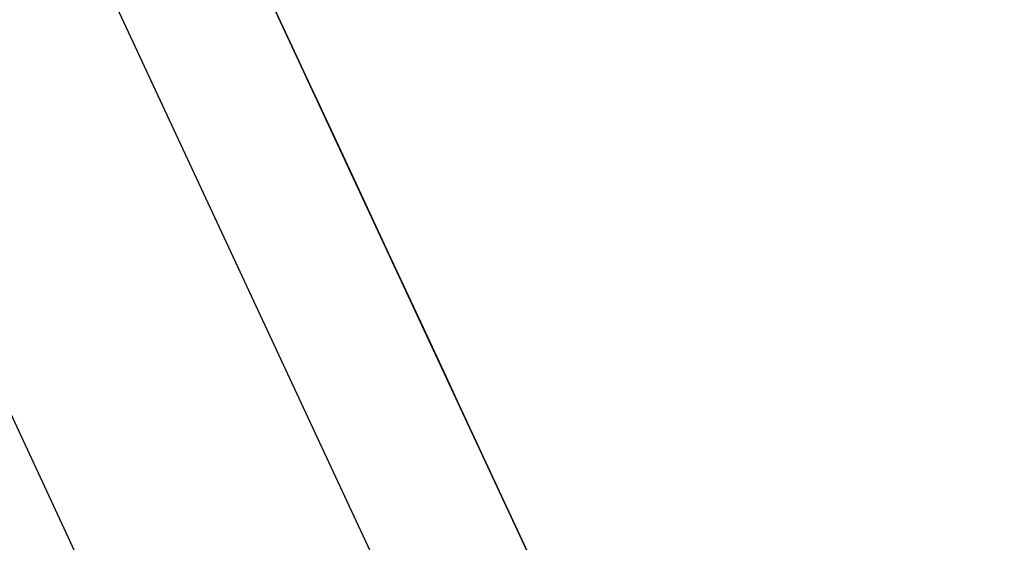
# Model space of a CAD drawing. Header units: millimetres. Extents: x 19 to 844, y 7 to 552.
# Tile 12 of 81: x 77.64 to 80.04, y 271.1 to 272.37. Entities that reach past the tile are written whole.
import ezdxf

# ---------------------------------------------------------------- set-up
doc = ezdxf.new("R2010")
doc.units = ezdxf.units.MM

msp = doc.modelspace()

# ---------------------------------------------------------------- linework, layer by layer
at = {"color": 7, "linetype": 'Continuous', "lineweight": 25}
for p, q in [((75.5598, 278.198), (81.8956, 264.611)), ((75.245, 278.0512), (81.5237, 264.5866)), ((74.6535, 277.7754), (80.871, 264.4419)), ((79.0178, 270.7824), (77.726, 273.5526))]:
    msp.add_line(p, q, dxfattribs=at)
at = {"color": 7, "linetype": 'Continuous', "lineweight": 25, "flags": 128}
for points in [[(78.7337, 271.3916), (78.7192, 271.4227), (78.678, 271.5111), (78.6163, 271.6434), (78.5435, 271.7995), (78.4707, 271.9556), (78.409, 272.0879), (78.3678, 272.1763), (78.3533, 272.2073), (78.3678, 272.1763), (78.409, 272.0879), (78.4707, 271.9556), (78.5435, 271.7995), (78.6163, 271.6434), (78.678, 271.5111), (78.7192, 271.4227), (78.7337, 271.3916)], [(78.7337, 271.3916), (78.7192, 271.4227), (78.678, 271.5111), (78.6163, 271.6434), (78.5435, 271.7995), (78.4707, 271.9556), (78.409, 272.0879), (78.3678, 272.1763), (78.3533, 272.2073), (78.3678, 272.1763), (78.409, 272.0879), (78.4707, 271.9556), (78.5435, 271.7995), (78.6163, 271.6434), (78.678, 271.5111), (78.7192, 271.4227), (78.7337, 271.3916)], [(78.7337, 271.3916), (78.7192, 271.4227), (78.678, 271.5111), (78.6163, 271.6434), (78.5435, 271.7995), (78.4707, 271.9556), (78.409, 272.0879), (78.3678, 272.1763), (78.3533, 272.2073), (78.3678, 272.1763), (78.409, 272.0879), (78.4707, 271.9556), (78.5435, 271.7995), (78.6163, 271.6434), (78.678, 271.5111), (78.7192, 271.4227), (78.7337, 271.3916)], [(78.7337, 271.3916), (78.7192, 271.4227), (78.678, 271.5111), (78.6163, 271.6434), (78.5435, 271.7995), (78.4707, 271.9556), (78.409, 272.0879), (78.3678, 272.1763), (78.3533, 272.2073), (78.3678, 272.1763), (78.409, 272.0879), (78.4707, 271.9556), (78.5435, 271.7995), (78.6163, 271.6434), (78.678, 271.5111), (78.7192, 271.4227), (78.7337, 271.3916)], [(78.7337, 271.3916), (78.7192, 271.4227), (78.678, 271.5111), (78.6163, 271.6434), (78.5435, 271.7995), (78.4707, 271.9556), (78.409, 272.0879), (78.3678, 272.1763), (78.3533, 272.2073), (78.3678, 272.1763), (78.409, 272.0879), (78.4707, 271.9556), (78.5435, 271.7995), (78.6163, 271.6434), (78.678, 271.5111), (78.7192, 271.4227), (78.7337, 271.3916)], [(78.7337, 271.3916), (78.7192, 271.4227), (78.678, 271.5111), (78.6163, 271.6434), (78.5435, 271.7995), (78.4707, 271.9556), (78.409, 272.0879), (78.3678, 272.1763), (78.3533, 272.2073), (78.3678, 272.1763), (78.409, 272.0879), (78.4707, 271.9556), (78.5435, 271.7995), (78.6163, 271.6434), (78.678, 271.5111), (78.7192, 271.4227), (78.7337, 271.3916)], [(78.7337, 271.3916), (78.7192, 271.4227), (78.678, 271.5111), (78.6163, 271.6434), (78.5435, 271.7995), (78.4707, 271.9556), (78.409, 272.0879), (78.3678, 272.1763), (78.3533, 272.2073), (78.3678, 272.1763), (78.409, 272.0879), (78.4707, 271.9556), (78.5435, 271.7995), (78.6163, 271.6434), (78.678, 271.5111), (78.7192, 271.4227), (78.7337, 271.3916)], [(78.7337, 271.3916), (78.7192, 271.4227), (78.678, 271.5111), (78.6163, 271.6434), (78.5435, 271.7995), (78.4707, 271.9556), (78.409, 272.0879), (78.3678, 272.1763), (78.3533, 272.2073), (78.3678, 272.1763), (78.409, 272.0879), (78.4707, 271.9556), (78.5435, 271.7995), (78.6163, 271.6434), (78.678, 271.5111), (78.7192, 271.4227), (78.7337, 271.3916)], [(78.7337, 271.3916), (78.7192, 271.4227), (78.678, 271.5111), (78.6163, 271.6434), (78.5435, 271.7995), (78.4707, 271.9556), (78.409, 272.0879), (78.3678, 272.1763), (78.3533, 272.2073), (78.3678, 272.1763), (78.409, 272.0879), (78.4707, 271.9556), (78.5435, 271.7995), (78.6163, 271.6434), (78.678, 271.5111), (78.7192, 271.4227), (78.7337, 271.3916)], [(78.7337, 271.3916), (78.7192, 271.4227), (78.678, 271.5111), (78.6163, 271.6434), (78.5435, 271.7995), (78.4707, 271.9556), (78.409, 272.0879), (78.3678, 272.1763), (78.3533, 272.2073), (78.3678, 272.1763), (78.409, 272.0879), (78.4707, 271.9556), (78.5435, 271.7995), (78.6163, 271.6434), (78.678, 271.5111), (78.7192, 271.4227), (78.7337, 271.3916)], [(78.7337, 271.3916), (78.7192, 271.4227), (78.678, 271.5111), (78.6163, 271.6434), (78.5435, 271.7995), (78.4707, 271.9556), (78.409, 272.0879), (78.3678, 272.1763), (78.3533, 272.2073), (78.3678, 272.1763), (78.409, 272.0879), (78.4707, 271.9556), (78.5435, 271.7995), (78.6163, 271.6434), (78.678, 271.5111), (78.7192, 271.4227), (78.7337, 271.3916)], [(78.7337, 271.3916), (78.7192, 271.4227), (78.678, 271.5111), (78.6163, 271.6434), (78.5435, 271.7995), (78.4707, 271.9556), (78.409, 272.0879), (78.3678, 272.1763), (78.3533, 272.2073), (78.3678, 272.1763), (78.409, 272.0879), (78.4707, 271.9556), (78.5435, 271.7995), (78.6163, 271.6434), (78.678, 271.5111), (78.7192, 271.4227), (78.7337, 271.3916)], [(78.7337, 271.3916), (78.7192, 271.4227), (78.678, 271.5111), (78.6163, 271.6434), (78.5435, 271.7995), (78.4707, 271.9556), (78.409, 272.0879), (78.3678, 272.1763), (78.3533, 272.2073), (78.3678, 272.1763), (78.409, 272.0879), (78.4707, 271.9556), (78.5435, 271.7995), (78.6163, 271.6434), (78.678, 271.5111), (78.7192, 271.4227), (78.7337, 271.3916)], [(78.7337, 271.3916), (78.7192, 271.4227), (78.678, 271.5111), (78.6163, 271.6434), (78.5435, 271.7995), (78.4707, 271.9556), (78.409, 272.0879), (78.3678, 272.1763), (78.3533, 272.2073), (78.3678, 272.1763), (78.409, 272.0879), (78.4707, 271.9556), (78.5435, 271.7995), (78.6163, 271.6434), (78.678, 271.5111), (78.7192, 271.4227), (78.7337, 271.3916)], [(78.7337, 271.3916), (78.7192, 271.4227), (78.678, 271.5111), (78.6163, 271.6434), (78.5435, 271.7995), (78.4707, 271.9556), (78.409, 272.0879), (78.3678, 272.1763), (78.3533, 272.2073), (78.3678, 272.1763), (78.409, 272.0879), (78.4707, 271.9556), (78.5435, 271.7995), (78.6163, 271.6434), (78.678, 271.5111), (78.7192, 271.4227), (78.7337, 271.3916)], [(78.7337, 271.3916), (78.7192, 271.4227), (78.678, 271.5111), (78.6163, 271.6434), (78.5435, 271.7995), (78.4707, 271.9556), (78.409, 272.0879), (78.3678, 272.1763), (78.3533, 272.2073), (78.3678, 272.1763), (78.409, 272.0879), (78.4707, 271.9556), (78.5435, 271.7995), (78.6163, 271.6434), (78.678, 271.5111), (78.7192, 271.4227), (78.7337, 271.3916)], [(78.7337, 271.3916), (78.7192, 271.4227), (78.678, 271.5111), (78.6163, 271.6434), (78.5435, 271.7995), (78.4707, 271.9556), (78.409, 272.0879), (78.3678, 272.1763), (78.3533, 272.2073), (78.3678, 272.1763), (78.409, 272.0879), (78.4707, 271.9556), (78.5435, 271.7995), (78.6163, 271.6434), (78.678, 271.5111), (78.7192, 271.4227), (78.7337, 271.3916)], [(78.7337, 271.3916), (78.7192, 271.4227), (78.678, 271.5111), (78.6163, 271.6434), (78.5435, 271.7995), (78.4707, 271.9556), (78.409, 272.0879), (78.3678, 272.1763), (78.3533, 272.2073), (78.3678, 272.1763), (78.409, 272.0879), (78.4707, 271.9556), (78.5435, 271.7995), (78.6163, 271.6434), (78.678, 271.5111), (78.7192, 271.4227), (78.7337, 271.3916)], [(78.7337, 271.3916), (78.7192, 271.4227), (78.678, 271.5111), (78.6163, 271.6434), (78.5435, 271.7995), (78.4707, 271.9556), (78.409, 272.0879), (78.3678, 272.1763), (78.3533, 272.2073), (78.3678, 272.1763), (78.409, 272.0879), (78.4707, 271.9556), (78.5435, 271.7995), (78.6163, 271.6434), (78.678, 271.5111), (78.7192, 271.4227), (78.7337, 271.3916)], [(78.7337, 271.3916), (78.7192, 271.4227), (78.678, 271.5111), (78.6163, 271.6434), (78.5435, 271.7995), (78.4707, 271.9556), (78.409, 272.0879), (78.3678, 272.1763), (78.3533, 272.2073), (78.3678, 272.1763), (78.409, 272.0879), (78.4707, 271.9556), (78.5435, 271.7995), (78.6163, 271.6434), (78.678, 271.5111), (78.7192, 271.4227), (78.7337, 271.3916)], [(78.7337, 271.3916), (78.7192, 271.4227), (78.678, 271.5111), (78.6163, 271.6434), (78.5435, 271.7995), (78.4707, 271.9556), (78.409, 272.0879), (78.3678, 272.1763), (78.3533, 272.2073), (78.3678, 272.1763), (78.409, 272.0879), (78.4707, 271.9556), (78.5435, 271.7995), (78.6163, 271.6434), (78.678, 271.5111), (78.7192, 271.4227), (78.7337, 271.3916)], [(78.7337, 271.3916), (78.7192, 271.4227), (78.678, 271.5111), (78.6163, 271.6434), (78.5435, 271.7995), (78.4707, 271.9556), (78.409, 272.0879), (78.3678, 272.1763), (78.3533, 272.2073), (78.3678, 272.1763), (78.409, 272.0879), (78.4707, 271.9556), (78.5435, 271.7995), (78.6163, 271.6434), (78.678, 271.5111), (78.7192, 271.4227), (78.7337, 271.3916)], [(78.7337, 271.3916), (78.7192, 271.4227), (78.678, 271.5111), (78.6163, 271.6434), (78.5435, 271.7995), (78.4707, 271.9556), (78.409, 272.0879), (78.3678, 272.1763), (78.3533, 272.2073), (78.3678, 272.1763), (78.409, 272.0879), (78.4707, 271.9556), (78.5435, 271.7995), (78.6163, 271.6434), (78.678, 271.5111), (78.7192, 271.4227), (78.7337, 271.3916)], [(78.7337, 271.3916), (78.7192, 271.4227), (78.678, 271.5111), (78.6163, 271.6434), (78.5435, 271.7995), (78.4707, 271.9556), (78.409, 272.0879), (78.3678, 272.1763), (78.3533, 272.2073), (78.3678, 272.1763), (78.409, 272.0879), (78.4707, 271.9556), (78.5435, 271.7995), (78.6163, 271.6434), (78.678, 271.5111), (78.7192, 271.4227), (78.7337, 271.3916)], [(78.7337, 271.3916), (78.7192, 271.4227), (78.678, 271.5111), (78.6163, 271.6434), (78.5435, 271.7995), (78.4707, 271.9556), (78.409, 272.0879), (78.3678, 272.1763), (78.3533, 272.2073), (78.3678, 272.1763), (78.409, 272.0879), (78.4707, 271.9556), (78.5435, 271.7995), (78.6163, 271.6434), (78.678, 271.5111), (78.7192, 271.4227), (78.7337, 271.3916)], [(78.7337, 271.3917), (78.7192, 271.4227), (78.678, 271.5111), (78.6163, 271.6434), (78.5435, 271.7995), (78.4707, 271.9556), (78.409, 272.0879), (78.3678, 272.1763), (78.3533, 272.2073), (78.3678, 272.1763), (78.409, 272.0879), (78.4707, 271.9556), (78.5435, 271.7995), (78.6163, 271.6434), (78.678, 271.5111), (78.7192, 271.4227), (78.7337, 271.3917)], [(78.7337, 271.3917), (78.7192, 271.4227), (78.678, 271.5111), (78.6163, 271.6434), (78.5435, 271.7995), (78.4707, 271.9556), (78.409, 272.0879), (78.3678, 272.1763), (78.3533, 272.2073), (78.3678, 272.1763), (78.409, 272.0879), (78.4707, 271.9556), (78.5435, 271.7995), (78.6163, 271.6434), (78.678, 271.5111), (78.7192, 271.4227), (78.7337, 271.3917)], [(78.7337, 271.3917), (78.7192, 271.4227), (78.678, 271.5111), (78.6163, 271.6434), (78.5435, 271.7995), (78.4707, 271.9556), (78.409, 272.0879), (78.3678, 272.1763), (78.3533, 272.2073), (78.3678, 272.1763), (78.409, 272.0879), (78.4707, 271.9556), (78.5435, 271.7995), (78.6163, 271.6434), (78.678, 271.5111), (78.7192, 271.4227), (78.7337, 271.3917)], [(78.7337, 271.3917), (78.7192, 271.4227), (78.678, 271.5111), (78.6163, 271.6434), (78.5435, 271.7995), (78.4707, 271.9556), (78.409, 272.0879), (78.3678, 272.1763), (78.3533, 272.2073), (78.3678, 272.1763), (78.409, 272.0879), (78.4707, 271.9556), (78.5435, 271.7995), (78.6163, 271.6434), (78.678, 271.5111), (78.7192, 271.4227), (78.7337, 271.3917)], [(78.7337, 271.3917), (78.7192, 271.4227), (78.678, 271.5111), (78.6163, 271.6434), (78.5435, 271.7995), (78.4707, 271.9556), (78.409, 272.0879), (78.3678, 272.1763), (78.3533, 272.2073), (78.3678, 272.1763), (78.409, 272.0879), (78.4707, 271.9556), (78.5435, 271.7995), (78.6163, 271.6434), (78.678, 271.5111), (78.7192, 271.4227), (78.7337, 271.3917)], [(78.7337, 271.3917), (78.7192, 271.4227), (78.678, 271.5111), (78.6163, 271.6434), (78.5435, 271.7995), (78.4707, 271.9556), (78.409, 272.0879), (78.3678, 272.1763), (78.3533, 272.2073), (78.3678, 272.1763), (78.409, 272.0879), (78.4707, 271.9556), (78.5435, 271.7995), (78.6163, 271.6434), (78.678, 271.5111), (78.7192, 271.4227), (78.7337, 271.3917)], [(78.7337, 271.3917), (78.7192, 271.4227), (78.678, 271.5111), (78.6163, 271.6434), (78.5435, 271.7995), (78.4707, 271.9556), (78.409, 272.0879), (78.3678, 272.1763), (78.3533, 272.2073), (78.3678, 272.1763), (78.409, 272.0879), (78.4707, 271.9556), (78.5435, 271.7995), (78.6163, 271.6434), (78.678, 271.5111), (78.7192, 271.4227), (78.7337, 271.3917)], [(78.7337, 271.3917), (78.7192, 271.4227), (78.678, 271.5111), (78.6163, 271.6434), (78.5435, 271.7995), (78.4707, 271.9556), (78.409, 272.0879), (78.3678, 272.1763), (78.3533, 272.2073), (78.3678, 272.1763), (78.409, 272.0879), (78.4707, 271.9556), (78.5435, 271.7995), (78.6163, 271.6434), (78.678, 271.5111), (78.7192, 271.4227), (78.7337, 271.3917)], [(78.7337, 271.3917), (78.7192, 271.4227), (78.678, 271.5111), (78.6163, 271.6434), (78.5435, 271.7995), (78.4707, 271.9556), (78.409, 272.0879), (78.3678, 272.1763), (78.3533, 272.2073), (78.3678, 272.1763), (78.409, 272.0879), (78.4707, 271.9556), (78.5435, 271.7995), (78.6163, 271.6434), (78.678, 271.5111), (78.7192, 271.4227), (78.7337, 271.3917)], [(78.7337, 271.3917), (78.7192, 271.4227), (78.678, 271.5111), (78.6163, 271.6434), (78.5435, 271.7995), (78.4707, 271.9556), (78.409, 272.0879), (78.3678, 272.1763), (78.3533, 272.2073), (78.3678, 272.1763), (78.409, 272.0879), (78.4707, 271.9556), (78.5435, 271.7995), (78.6163, 271.6434), (78.678, 271.5111), (78.7192, 271.4227), (78.7337, 271.3917)], [(78.7337, 271.3917), (78.7192, 271.4227), (78.678, 271.5111), (78.6163, 271.6434), (78.5435, 271.7995), (78.4707, 271.9556), (78.409, 272.0879), (78.3678, 272.1763), (78.3533, 272.2073), (78.3678, 272.1763), (78.409, 272.0879), (78.4707, 271.9556), (78.5435, 271.7995), (78.6163, 271.6434), (78.678, 271.5111), (78.7192, 271.4227), (78.7337, 271.3917)], [(78.7337, 271.3917), (78.7192, 271.4227), (78.678, 271.5111), (78.6163, 271.6434), (78.5435, 271.7995), (78.4707, 271.9556), (78.409, 272.0879), (78.3678, 272.1763), (78.3533, 272.2073), (78.3678, 272.1763), (78.409, 272.0879), (78.4707, 271.9556), (78.5435, 271.7995), (78.6163, 271.6434), (78.678, 271.5111), (78.7192, 271.4227), (78.7337, 271.3917)], [(78.7337, 271.3917), (78.7192, 271.4227), (78.678, 271.5111), (78.6163, 271.6434), (78.5435, 271.7995), (78.4707, 271.9556), (78.409, 272.0879), (78.3678, 272.1763), (78.3533, 272.2073), (78.3678, 272.1763), (78.409, 272.0879), (78.4707, 271.9556), (78.5435, 271.7995), (78.6163, 271.6434), (78.678, 271.5111), (78.7192, 271.4227), (78.7337, 271.3917)], [(78.7337, 271.3917), (78.7192, 271.4227), (78.678, 271.5111), (78.6163, 271.6434), (78.5435, 271.7995), (78.4707, 271.9556), (78.409, 272.0879), (78.3678, 272.1763), (78.3533, 272.2073), (78.3678, 272.1763), (78.409, 272.0879), (78.4707, 271.9556), (78.5435, 271.7995), (78.6163, 271.6434), (78.678, 271.5111), (78.7192, 271.4227), (78.7337, 271.3917)], [(78.7337, 271.3917), (78.7192, 271.4227), (78.678, 271.5111), (78.6163, 271.6434), (78.5435, 271.7995), (78.4707, 271.9556), (78.409, 272.0879), (78.3678, 272.1763), (78.3533, 272.2073), (78.3678, 272.1763), (78.409, 272.0879), (78.4707, 271.9556), (78.5435, 271.7995), (78.6163, 271.6434), (78.678, 271.5111), (78.7192, 271.4227), (78.7337, 271.3917)], [(78.7337, 271.3917), (78.7192, 271.4227), (78.678, 271.5111), (78.6163, 271.6434), (78.5435, 271.7995), (78.4707, 271.9556), (78.409, 272.0879), (78.3678, 272.1763), (78.3533, 272.2073), (78.3678, 272.1763), (78.409, 272.0879), (78.4707, 271.9556), (78.5435, 271.7995), (78.6163, 271.6434), (78.678, 271.5111), (78.7192, 271.4227), (78.7337, 271.3917)], [(78.7337, 271.3917), (78.7192, 271.4227), (78.678, 271.5111), (78.6163, 271.6434), (78.5435, 271.7995), (78.4707, 271.9556), (78.409, 272.0879), (78.3678, 272.1763), (78.3533, 272.2073), (78.3678, 272.1763), (78.409, 272.0879), (78.4707, 271.9556), (78.5435, 271.7995), (78.6163, 271.6434), (78.678, 271.5111), (78.7192, 271.4227), (78.7337, 271.3917)], [(78.7337, 271.3917), (78.7192, 271.4227), (78.678, 271.5111), (78.6163, 271.6434), (78.5435, 271.7995), (78.4707, 271.9556), (78.409, 272.0879), (78.3678, 272.1763), (78.3533, 272.2073), (78.3678, 272.1763), (78.409, 272.0879), (78.4707, 271.9556), (78.5435, 271.7995), (78.6163, 271.6434), (78.678, 271.5111), (78.7192, 271.4227), (78.7337, 271.3917)], [(78.7337, 271.3917), (78.7192, 271.4227), (78.678, 271.5111), (78.6163, 271.6434), (78.5435, 271.7995), (78.4707, 271.9556), (78.409, 272.0879), (78.3678, 272.1763), (78.3533, 272.2073), (78.3678, 272.1763), (78.409, 272.0879), (78.4707, 271.9556), (78.5435, 271.7995), (78.6163, 271.6434), (78.678, 271.5111), (78.7192, 271.4227), (78.7337, 271.3917)], [(78.7337, 271.3917), (78.7192, 271.4227), (78.678, 271.5111), (78.6163, 271.6434), (78.5435, 271.7995), (78.4707, 271.9556), (78.409, 272.0879), (78.3678, 272.1763), (78.3533, 272.2073), (78.3678, 272.1763), (78.409, 272.0879), (78.4707, 271.9556), (78.5435, 271.7995), (78.6163, 271.6434), (78.678, 271.5111), (78.7192, 271.4227), (78.7337, 271.3917)], [(78.7337, 271.3917), (78.7192, 271.4227), (78.678, 271.5111), (78.6163, 271.6434), (78.5435, 271.7995), (78.4707, 271.9556), (78.409, 272.0879), (78.3678, 272.1763), (78.3533, 272.2073), (78.3678, 272.1763), (78.409, 272.0879), (78.4707, 271.9556), (78.5435, 271.7995), (78.6163, 271.6434), (78.678, 271.5111), (78.7192, 271.4227), (78.7337, 271.3917)], [(78.7337, 271.3917), (78.7192, 271.4227), (78.678, 271.5111), (78.6163, 271.6434), (78.5435, 271.7995), (78.4707, 271.9556), (78.409, 272.0879), (78.3678, 272.1763), (78.3533, 272.2073), (78.3678, 272.1763), (78.409, 272.0879), (78.4707, 271.9556), (78.5435, 271.7995), (78.6163, 271.6434), (78.678, 271.5111), (78.7192, 271.4227), (78.7337, 271.3917)], [(78.7337, 271.3917), (78.7192, 271.4227), (78.678, 271.5111), (78.6163, 271.6434), (78.5435, 271.7995), (78.4707, 271.9556), (78.409, 272.0879), (78.3678, 272.1763), (78.3533, 272.2073), (78.3678, 272.1763), (78.409, 272.0879), (78.4707, 271.9556), (78.5435, 271.7995), (78.6163, 271.6434), (78.678, 271.5111), (78.7192, 271.4227), (78.7337, 271.3917)], [(78.7337, 271.3917), (78.7192, 271.4227), (78.678, 271.5111), (78.6163, 271.6434), (78.5435, 271.7995), (78.4707, 271.9556), (78.409, 272.0879), (78.3678, 272.1763), (78.3533, 272.2073), (78.3678, 272.1763), (78.409, 272.0879), (78.4707, 271.9556), (78.5435, 271.7995), (78.6163, 271.6434), (78.678, 271.5111), (78.7192, 271.4227), (78.7337, 271.3917)], [(78.7337, 271.3917), (78.7192, 271.4227), (78.678, 271.5111), (78.6163, 271.6434), (78.5435, 271.7995), (78.4707, 271.9556), (78.409, 272.0879), (78.3678, 272.1763), (78.3533, 272.2073), (78.3678, 272.1763), (78.409, 272.0879), (78.4707, 271.9556), (78.5435, 271.7995), (78.6163, 271.6434), (78.678, 271.5111), (78.7192, 271.4227), (78.7337, 271.3917)], [(78.7337, 271.3917), (78.7192, 271.4227), (78.678, 271.5111), (78.6163, 271.6434), (78.5435, 271.7995), (78.4707, 271.9556), (78.409, 272.0879), (78.3678, 272.1763), (78.3533, 272.2073), (78.3678, 272.1763), (78.409, 272.0879), (78.4707, 271.9556), (78.5435, 271.7995), (78.6163, 271.6434), (78.678, 271.5111), (78.7192, 271.4227), (78.7337, 271.3917)], [(78.7337, 271.3917), (78.7192, 271.4227), (78.678, 271.5111), (78.6163, 271.6434), (78.5435, 271.7995), (78.4707, 271.9556), (78.409, 272.0879), (78.3678, 272.1763), (78.3533, 272.2073), (78.3678, 272.1763), (78.409, 272.0879), (78.4707, 271.9556), (78.5435, 271.7995), (78.6163, 271.6434), (78.678, 271.5111), (78.7192, 271.4227), (78.7337, 271.3917)], [(78.7337, 271.3917), (78.7192, 271.4227), (78.678, 271.5111), (78.6163, 271.6434), (78.5435, 271.7995), (78.4707, 271.9556), (78.409, 272.0879), (78.3678, 272.1763), (78.3533, 272.2073), (78.3678, 272.1763), (78.409, 272.0879), (78.4707, 271.9556), (78.5435, 271.7995), (78.6163, 271.6434), (78.678, 271.5111), (78.7192, 271.4227), (78.7337, 271.3917)], [(78.7337, 271.3917), (78.7192, 271.4227), (78.678, 271.5111), (78.6163, 271.6434), (78.5435, 271.7995), (78.4707, 271.9556), (78.409, 272.0879), (78.3678, 272.1763), (78.3533, 272.2073), (78.3678, 272.1763), (78.409, 272.0879), (78.4707, 271.9556), (78.5435, 271.7995), (78.6163, 271.6434), (78.678, 271.5111), (78.7192, 271.4227), (78.7337, 271.3917)], [(78.7337, 271.3917), (78.7192, 271.4227), (78.678, 271.5111), (78.6163, 271.6434), (78.5435, 271.7995), (78.4707, 271.9556), (78.409, 272.0879), (78.3678, 272.1763), (78.3533, 272.2073), (78.3678, 272.1763), (78.409, 272.0879), (78.4707, 271.9556), (78.5435, 271.7995), (78.6163, 271.6434), (78.678, 271.5111), (78.7192, 271.4227), (78.7337, 271.3917)], [(78.7337, 271.3917), (78.7192, 271.4227), (78.678, 271.5111), (78.6163, 271.6434), (78.5435, 271.7995), (78.4707, 271.9556), (78.409, 272.0879), (78.3678, 272.1763), (78.3533, 272.2073), (78.3678, 272.1763), (78.409, 272.0879), (78.4707, 271.9556), (78.5435, 271.7995), (78.6163, 271.6434), (78.678, 271.5111), (78.7192, 271.4227), (78.7337, 271.3917)], [(78.7337, 271.3917), (78.7192, 271.4227), (78.678, 271.5111), (78.6163, 271.6434), (78.5435, 271.7995), (78.4707, 271.9556), (78.409, 272.0879), (78.3678, 272.1763), (78.3533, 272.2073), (78.3678, 272.1763), (78.409, 272.0879), (78.4707, 271.9556), (78.5435, 271.7995), (78.6163, 271.6434), (78.678, 271.5111), (78.7192, 271.4227), (78.7337, 271.3917)], [(78.7337, 271.3917), (78.7192, 271.4227), (78.678, 271.5111), (78.6163, 271.6434), (78.5435, 271.7995), (78.4707, 271.9556), (78.409, 272.0879), (78.3678, 272.1763), (78.3533, 272.2073), (78.3678, 272.1763), (78.409, 272.0879), (78.4707, 271.9556), (78.5435, 271.7995), (78.6163, 271.6434), (78.678, 271.5111), (78.7192, 271.4227), (78.7337, 271.3917)], [(78.7337, 271.3917), (78.7192, 271.4227), (78.678, 271.5111), (78.6163, 271.6434), (78.5435, 271.7995), (78.4707, 271.9556), (78.409, 272.0879), (78.3678, 272.1763), (78.3533, 272.2073), (78.3678, 272.1763), (78.409, 272.0879), (78.4707, 271.9556), (78.5435, 271.7995), (78.6163, 271.6434), (78.678, 271.5111), (78.7192, 271.4227), (78.7337, 271.3917)], [(78.7337, 271.3917), (78.7192, 271.4227), (78.678, 271.5111), (78.6163, 271.6434), (78.5435, 271.7995), (78.4707, 271.9556), (78.409, 272.0879), (78.3678, 272.1763), (78.3533, 272.2073), (78.3678, 272.1763), (78.409, 272.0879), (78.4707, 271.9556), (78.5435, 271.7995), (78.6163, 271.6434), (78.678, 271.5111), (78.7192, 271.4227), (78.7337, 271.3917)], [(78.7337, 271.3917), (78.7192, 271.4227), (78.678, 271.5111), (78.6163, 271.6434), (78.5435, 271.7995), (78.4707, 271.9556), (78.409, 272.0879), (78.3678, 272.1763), (78.3533, 272.2073), (78.3678, 272.1763), (78.409, 272.0879), (78.4707, 271.9556), (78.5435, 271.7995), (78.6163, 271.6434), (78.678, 271.5111), (78.7192, 271.4227), (78.7337, 271.3917)], [(78.7337, 271.3917), (78.7192, 271.4227), (78.678, 271.5111), (78.6163, 271.6434), (78.5435, 271.7995), (78.4707, 271.9556), (78.409, 272.0879), (78.3678, 272.1763), (78.3533, 272.2073), (78.3678, 272.1763), (78.409, 272.0879), (78.4707, 271.9556), (78.5435, 271.7995), (78.6163, 271.6434), (78.678, 271.5111), (78.7192, 271.4227), (78.7337, 271.3917)], [(78.7337, 271.3917), (78.7192, 271.4227), (78.678, 271.5111), (78.6163, 271.6434), (78.5435, 271.7995), (78.4707, 271.9556), (78.409, 272.0879), (78.3678, 272.1763), (78.3533, 272.2073), (78.3678, 272.1763), (78.409, 272.0879), (78.4707, 271.9556), (78.5435, 271.7995), (78.6163, 271.6434), (78.678, 271.5111), (78.7192, 271.4227), (78.7337, 271.3917)], [(78.7337, 271.3917), (78.7192, 271.4227), (78.678, 271.5111), (78.6163, 271.6434), (78.5435, 271.7995), (78.4707, 271.9556), (78.409, 272.0879), (78.3678, 272.1763), (78.3533, 272.2073), (78.3678, 272.1763), (78.409, 272.0879), (78.4707, 271.9556), (78.5435, 271.7995), (78.6163, 271.6434), (78.678, 271.5111), (78.7192, 271.4227), (78.7337, 271.3917)], [(78.7337, 271.3917), (78.7192, 271.4227), (78.678, 271.5111), (78.6163, 271.6434), (78.5435, 271.7995), (78.4707, 271.9556), (78.409, 272.0879), (78.3678, 272.1763), (78.3533, 272.2073), (78.3678, 272.1763), (78.409, 272.0879), (78.4707, 271.9556), (78.5435, 271.7995), (78.6163, 271.6434), (78.678, 271.5111), (78.7192, 271.4227), (78.7337, 271.3917)], [(78.7337, 271.3917), (78.7192, 271.4227), (78.678, 271.5111), (78.6163, 271.6434), (78.5435, 271.7995), (78.4707, 271.9556), (78.409, 272.0879), (78.3678, 272.1763), (78.3533, 272.2073), (78.3678, 272.1763), (78.409, 272.0879), (78.4707, 271.9556), (78.5435, 271.7995), (78.6163, 271.6434), (78.678, 271.5111), (78.7192, 271.4227), (78.7337, 271.3917)], [(78.7337, 271.3917), (78.7192, 271.4227), (78.678, 271.5111), (78.6163, 271.6434), (78.5435, 271.7995), (78.4707, 271.9556), (78.409, 272.0879), (78.3678, 272.1763), (78.3533, 272.2073), (78.3678, 272.1763), (78.409, 272.0879), (78.4707, 271.9556), (78.5435, 271.7995), (78.6163, 271.6434), (78.678, 271.5111), (78.7192, 271.4227), (78.7337, 271.3917)], [(78.7337, 271.3917), (78.7192, 271.4227), (78.678, 271.5111), (78.6163, 271.6434), (78.5435, 271.7995), (78.4707, 271.9556), (78.409, 272.0879), (78.3678, 272.1763), (78.3533, 272.2073), (78.3678, 272.1763), (78.409, 272.0879), (78.4707, 271.9556), (78.5435, 271.7995), (78.6163, 271.6434), (78.678, 271.5111), (78.7192, 271.4227), (78.7337, 271.3917)], [(78.7337, 271.3917), (78.7192, 271.4227), (78.678, 271.5111), (78.6163, 271.6434), (78.5435, 271.7995), (78.4707, 271.9556), (78.409, 272.0879), (78.3678, 272.1763), (78.3533, 272.2073), (78.3678, 272.1763), (78.409, 272.0879), (78.4707, 271.9556), (78.5435, 271.7995), (78.6163, 271.6434), (78.678, 271.5111), (78.7192, 271.4227), (78.7337, 271.3917)], [(78.7337, 271.3917), (78.7192, 271.4227), (78.678, 271.5111), (78.6163, 271.6434), (78.5435, 271.7995), (78.4707, 271.9556), (78.409, 272.0879), (78.3678, 272.1763), (78.3533, 272.2073), (78.3678, 272.1763), (78.409, 272.0879), (78.4707, 271.9556), (78.5435, 271.7995), (78.6163, 271.6434), (78.678, 271.5111), (78.7192, 271.4227), (78.7337, 271.3917)], [(78.7337, 271.3917), (78.7192, 271.4227), (78.678, 271.5111), (78.6163, 271.6434), (78.5435, 271.7995), (78.4707, 271.9556), (78.409, 272.0879), (78.3678, 272.1763), (78.3533, 272.2073), (78.3678, 272.1763), (78.409, 272.0879), (78.4707, 271.9556), (78.5435, 271.7995), (78.6163, 271.6434), (78.678, 271.5111), (78.7192, 271.4227), (78.7337, 271.3917)], [(78.7337, 271.3917), (78.7192, 271.4227), (78.678, 271.5111), (78.6163, 271.6434), (78.5435, 271.7995), (78.4707, 271.9556), (78.409, 272.0879), (78.3678, 272.1763), (78.3533, 272.2073), (78.3678, 272.1763), (78.409, 272.0879), (78.4707, 271.9556), (78.5435, 271.7995), (78.6163, 271.6434), (78.678, 271.5111), (78.7192, 271.4227), (78.7337, 271.3917)], [(78.7337, 271.3917), (78.7192, 271.4227), (78.678, 271.5111), (78.6163, 271.6434), (78.5435, 271.7995), (78.4707, 271.9556), (78.409, 272.0879), (78.3678, 272.1763), (78.3533, 272.2073), (78.3678, 272.1763), (78.409, 272.0879), (78.4707, 271.9556), (78.5435, 271.7995), (78.6163, 271.6434), (78.678, 271.5111), (78.7192, 271.4227), (78.7337, 271.3917)], [(78.7337, 271.3917), (78.7192, 271.4227), (78.678, 271.5111), (78.6163, 271.6434), (78.5435, 271.7995), (78.4707, 271.9556), (78.409, 272.0879), (78.3678, 272.1763), (78.3533, 272.2073), (78.3678, 272.1763), (78.409, 272.0879), (78.4707, 271.9556), (78.5435, 271.7995), (78.6163, 271.6434), (78.678, 271.5111), (78.7192, 271.4227), (78.7337, 271.3917)], [(78.7337, 271.3917), (78.7192, 271.4227), (78.678, 271.5111), (78.6163, 271.6434), (78.5435, 271.7995), (78.4707, 271.9556), (78.409, 272.0879), (78.3678, 272.1763), (78.3533, 272.2073), (78.3678, 272.1763), (78.409, 272.0879), (78.4707, 271.9556), (78.5435, 271.7995), (78.6163, 271.6434), (78.678, 271.5111), (78.7192, 271.4227), (78.7337, 271.3917)], [(78.7337, 271.3917), (78.7192, 271.4227), (78.678, 271.5111), (78.6163, 271.6434), (78.5435, 271.7995), (78.4707, 271.9556), (78.409, 272.0879), (78.3678, 272.1763), (78.3533, 272.2073), (78.3678, 272.1763), (78.409, 272.0879), (78.4707, 271.9556), (78.5435, 271.7995), (78.6163, 271.6434), (78.678, 271.5111), (78.7192, 271.4227), (78.7337, 271.3917)], [(78.7337, 271.3917), (78.7192, 271.4227), (78.678, 271.5111), (78.6163, 271.6434), (78.5435, 271.7995), (78.4707, 271.9556), (78.409, 272.0879), (78.3678, 272.1763), (78.3533, 272.2073), (78.3678, 272.1763), (78.409, 272.0879), (78.4707, 271.9556), (78.5435, 271.7995), (78.6163, 271.6434), (78.678, 271.5111), (78.7192, 271.4227), (78.7337, 271.3917)], [(78.7337, 271.3917), (78.7192, 271.4227), (78.678, 271.5111), (78.6163, 271.6434), (78.5435, 271.7995), (78.4707, 271.9556), (78.409, 272.0879), (78.3678, 272.1763), (78.3533, 272.2073), (78.3678, 272.1763), (78.409, 272.0879), (78.4707, 271.9556), (78.5435, 271.7995), (78.6163, 271.6434), (78.678, 271.5111), (78.7192, 271.4227), (78.7337, 271.3917)], [(78.7337, 271.3917), (78.7192, 271.4227), (78.678, 271.5111), (78.6163, 271.6434), (78.5435, 271.7995), (78.4707, 271.9556), (78.409, 272.0879), (78.3678, 272.1763), (78.3533, 272.2073), (78.3678, 272.1763), (78.409, 272.0879), (78.4707, 271.9556), (78.5435, 271.7995), (78.6163, 271.6434), (78.678, 271.5111), (78.7192, 271.4227), (78.7337, 271.3917)], [(78.7337, 271.3917), (78.7192, 271.4227), (78.678, 271.5111), (78.6163, 271.6434), (78.5435, 271.7995), (78.4707, 271.9556), (78.409, 272.0879), (78.3678, 272.1763), (78.3533, 272.2073), (78.3678, 272.1763), (78.409, 272.0879), (78.4707, 271.9556), (78.5435, 271.7995), (78.6163, 271.6434), (78.678, 271.5111), (78.7192, 271.4227), (78.7337, 271.3917)], [(78.7337, 271.3917), (78.7192, 271.4227), (78.678, 271.5111), (78.6163, 271.6434), (78.5435, 271.7995), (78.4707, 271.9556), (78.409, 272.0879), (78.3678, 272.1763), (78.3533, 272.2073), (78.3678, 272.1763), (78.409, 272.0879), (78.4707, 271.9556), (78.5435, 271.7995), (78.6163, 271.6434), (78.678, 271.5111), (78.7192, 271.4227), (78.7337, 271.3917)], [(78.7337, 271.3917), (78.7192, 271.4227), (78.678, 271.5111), (78.6163, 271.6434), (78.5435, 271.7995), (78.4707, 271.9556), (78.409, 272.0879), (78.3678, 272.1763), (78.3533, 272.2073), (78.3678, 272.1763), (78.409, 272.0879), (78.4707, 271.9556), (78.5435, 271.7995), (78.6163, 271.6434), (78.678, 271.5111), (78.7192, 271.4227), (78.7337, 271.3917)], [(78.7337, 271.3917), (78.7192, 271.4227), (78.678, 271.5111), (78.6163, 271.6434), (78.5435, 271.7995), (78.4707, 271.9556), (78.409, 272.0879), (78.3678, 272.1763), (78.3533, 272.2073), (78.3678, 272.1763), (78.409, 272.0879), (78.4707, 271.9556), (78.5435, 271.7995), (78.6163, 271.6434), (78.678, 271.5111), (78.7192, 271.4227), (78.7337, 271.3917)], [(78.7337, 271.3917), (78.7192, 271.4227), (78.678, 271.5111), (78.6163, 271.6434), (78.5435, 271.7995), (78.4707, 271.9556), (78.409, 272.0879), (78.3678, 272.1763), (78.3533, 272.2073), (78.3678, 272.1763), (78.409, 272.0879), (78.4707, 271.9556), (78.5435, 271.7995), (78.6163, 271.6434), (78.678, 271.5111), (78.7192, 271.4227), (78.7337, 271.3917)], [(78.7337, 271.3917), (78.7192, 271.4227), (78.678, 271.5111), (78.6163, 271.6434), (78.5435, 271.7995), (78.4707, 271.9556), (78.409, 272.0879), (78.3678, 272.1763), (78.3533, 272.2073), (78.3678, 272.1763), (78.409, 272.0879), (78.4707, 271.9556), (78.5435, 271.7995), (78.6163, 271.6434), (78.678, 271.5111), (78.7192, 271.4227), (78.7337, 271.3917)], [(78.7337, 271.3917), (78.7192, 271.4227), (78.678, 271.5111), (78.6163, 271.6434), (78.5435, 271.7995), (78.4707, 271.9556), (78.409, 272.0879), (78.3678, 272.1763), (78.3533, 272.2073), (78.3678, 272.1763), (78.409, 272.0879), (78.4707, 271.9556), (78.5435, 271.7995), (78.6163, 271.6434), (78.678, 271.5111), (78.7192, 271.4227), (78.7337, 271.3917)], [(78.7337, 271.3917), (78.7192, 271.4227), (78.678, 271.5111), (78.6163, 271.6434), (78.5435, 271.7995), (78.4707, 271.9556), (78.409, 272.0879), (78.3678, 272.1763), (78.3533, 272.2073), (78.3678, 272.1763), (78.409, 272.0879), (78.4707, 271.9556), (78.5435, 271.7995), (78.6163, 271.6434), (78.678, 271.5111), (78.7192, 271.4227), (78.7337, 271.3917)], [(78.7337, 271.3917), (78.7192, 271.4227), (78.678, 271.5111), (78.6163, 271.6434), (78.5435, 271.7995), (78.4707, 271.9556), (78.409, 272.0879), (78.3678, 272.1763), (78.3533, 272.2073), (78.3678, 272.1763), (78.409, 272.0879), (78.4707, 271.9556), (78.5435, 271.7995), (78.6163, 271.6434), (78.678, 271.5111), (78.7192, 271.4227), (78.7337, 271.3917)], [(78.7337, 271.3917), (78.7192, 271.4227), (78.678, 271.5111), (78.6163, 271.6434), (78.5435, 271.7995), (78.4707, 271.9556), (78.409, 272.0879), (78.3678, 272.1763), (78.3533, 272.2073), (78.3678, 272.1763), (78.409, 272.0879), (78.4707, 271.9556), (78.5435, 271.7995), (78.6163, 271.6434), (78.678, 271.5111), (78.7192, 271.4227), (78.7337, 271.3917)], [(78.7337, 271.3917), (78.7192, 271.4227), (78.678, 271.5111), (78.6163, 271.6434), (78.5435, 271.7995), (78.4707, 271.9556), (78.409, 272.0879), (78.3678, 272.1763), (78.3533, 272.2073), (78.3678, 272.1763), (78.409, 272.0879), (78.4707, 271.9556), (78.5435, 271.7995), (78.6163, 271.6434), (78.678, 271.5111), (78.7192, 271.4227), (78.7337, 271.3917)], [(78.7337, 271.3917), (78.7192, 271.4227), (78.678, 271.5111), (78.6163, 271.6434), (78.5435, 271.7995), (78.4707, 271.9556), (78.409, 272.0879), (78.3678, 272.1763), (78.3533, 272.2073), (78.3678, 272.1763), (78.409, 272.0879), (78.4707, 271.9556), (78.5435, 271.7995), (78.6163, 271.6434), (78.678, 271.5111), (78.7192, 271.4227), (78.7337, 271.3917)], [(78.7337, 271.3917), (78.7192, 271.4227), (78.678, 271.5111), (78.6163, 271.6434), (78.5435, 271.7995), (78.4707, 271.9556), (78.409, 272.0879), (78.3678, 272.1763), (78.3533, 272.2073), (78.3678, 272.1763), (78.409, 272.0879), (78.4707, 271.9556), (78.5435, 271.7995), (78.6163, 271.6434), (78.678, 271.5111), (78.7192, 271.4227), (78.7337, 271.3917)], [(78.7337, 271.3917), (78.7192, 271.4227), (78.678, 271.5111), (78.6163, 271.6434), (78.5435, 271.7995), (78.4707, 271.9556), (78.409, 272.0879), (78.3678, 272.1763), (78.3533, 272.2073), (78.3678, 272.1763), (78.409, 272.0879), (78.4707, 271.9556), (78.5435, 271.7995), (78.6163, 271.6434), (78.678, 271.5111), (78.7192, 271.4227), (78.7337, 271.3917)], [(78.7337, 271.3917), (78.7192, 271.4227), (78.678, 271.5111), (78.6163, 271.6434), (78.5435, 271.7995), (78.4707, 271.9556), (78.409, 272.0879), (78.3678, 272.1763), (78.3533, 272.2073), (78.3678, 272.1763), (78.409, 272.0879), (78.4707, 271.9556), (78.5435, 271.7995), (78.6163, 271.6434), (78.678, 271.5111), (78.7192, 271.4227), (78.7337, 271.3917)], [(78.7337, 271.3917), (78.7192, 271.4227), (78.678, 271.5111), (78.6163, 271.6434), (78.5435, 271.7995), (78.4707, 271.9556), (78.409, 272.0879), (78.3678, 272.1763), (78.3533, 272.2073), (78.3678, 272.1763), (78.409, 272.0879), (78.4707, 271.9556), (78.5435, 271.7995), (78.6163, 271.6434), (78.678, 271.5111), (78.7192, 271.4227), (78.7337, 271.3917)], [(78.7337, 271.3917), (78.7192, 271.4227), (78.678, 271.5111), (78.6163, 271.6434), (78.5435, 271.7995), (78.4707, 271.9556), (78.409, 272.0879), (78.3678, 272.1763), (78.3533, 272.2073), (78.3678, 272.1763), (78.409, 272.0879), (78.4707, 271.9556), (78.5435, 271.7995), (78.6163, 271.6434), (78.678, 271.5111), (78.7192, 271.4227), (78.7337, 271.3917)], [(78.7337, 271.3917), (78.7192, 271.4227), (78.678, 271.5111), (78.6163, 271.6434), (78.5435, 271.7995), (78.4707, 271.9556), (78.409, 272.0879), (78.3678, 272.1763), (78.3533, 272.2073), (78.3678, 272.1763), (78.409, 272.0879), (78.4707, 271.9556), (78.5435, 271.7995), (78.6163, 271.6434), (78.678, 271.5111), (78.7192, 271.4227), (78.7337, 271.3917)], [(78.7337, 271.3917), (78.7192, 271.4227), (78.678, 271.5111), (78.6163, 271.6434), (78.5435, 271.7995), (78.4707, 271.9556), (78.409, 272.0879), (78.3678, 272.1763), (78.3533, 272.2073), (78.3678, 272.1763), (78.409, 272.0879), (78.4707, 271.9556), (78.5435, 271.7995), (78.6163, 271.6434), (78.678, 271.5111), (78.7192, 271.4227), (78.7337, 271.3917)], [(78.7337, 271.3917), (78.7192, 271.4227), (78.678, 271.5111), (78.6163, 271.6434), (78.5435, 271.7995), (78.4707, 271.9556), (78.409, 272.0879), (78.3678, 272.1763), (78.3533, 272.2073), (78.3678, 272.1763), (78.409, 272.0879), (78.4707, 271.9556), (78.5435, 271.7995), (78.6163, 271.6434), (78.678, 271.5111), (78.7192, 271.4227), (78.7337, 271.3917)], [(78.7337, 271.3917), (78.7192, 271.4227), (78.678, 271.5111), (78.6163, 271.6434), (78.5435, 271.7995), (78.4707, 271.9556), (78.409, 272.0879), (78.3678, 272.1763), (78.3533, 272.2073), (78.3678, 272.1763), (78.409, 272.0879), (78.4707, 271.9556), (78.5435, 271.7995), (78.6163, 271.6434), (78.678, 271.5111), (78.7192, 271.4227), (78.7337, 271.3917)], [(78.7337, 271.3917), (78.7192, 271.4227), (78.678, 271.5111), (78.6163, 271.6434), (78.5435, 271.7995), (78.4707, 271.9556), (78.409, 272.0879), (78.3678, 272.1763), (78.3533, 272.2073), (78.3678, 272.1763), (78.409, 272.0879), (78.4707, 271.9556), (78.5435, 271.7995), (78.6163, 271.6434), (78.678, 271.5111), (78.7192, 271.4227), (78.7337, 271.3917)], [(78.7337, 271.3917), (78.7192, 271.4227), (78.678, 271.5111), (78.6163, 271.6434), (78.5435, 271.7995), (78.4707, 271.9556), (78.409, 272.0879), (78.3678, 272.1763), (78.3533, 272.2073), (78.3678, 272.1763), (78.409, 272.0879), (78.4707, 271.9556), (78.5435, 271.7995), (78.6163, 271.6434), (78.678, 271.5111), (78.7192, 271.4227), (78.7337, 271.3917)], [(78.7337, 271.3917), (78.7192, 271.4227), (78.678, 271.5111), (78.6163, 271.6434), (78.5435, 271.7995), (78.4707, 271.9556), (78.409, 272.0879), (78.3678, 272.1763), (78.3533, 272.2073), (78.3678, 272.1763), (78.409, 272.0879), (78.4707, 271.9556), (78.5435, 271.7995), (78.6163, 271.6434), (78.678, 271.5111), (78.7192, 271.4227), (78.7337, 271.3917)], [(78.7337, 271.3917), (78.7192, 271.4227), (78.678, 271.5111), (78.6163, 271.6434), (78.5435, 271.7995), (78.4707, 271.9556), (78.409, 272.0879), (78.3678, 272.1763), (78.3533, 272.2073), (78.3678, 272.1763), (78.409, 272.0879), (78.4707, 271.9556), (78.5435, 271.7995), (78.6163, 271.6434), (78.678, 271.5111), (78.7192, 271.4227), (78.7337, 271.3917)], [(78.7337, 271.3917), (78.7192, 271.4227), (78.678, 271.5111), (78.6163, 271.6434), (78.5435, 271.7995), (78.4707, 271.9556), (78.409, 272.0879), (78.3678, 272.1763), (78.3533, 272.2073), (78.3678, 272.1763), (78.409, 272.0879), (78.4707, 271.9556), (78.5435, 271.7995), (78.6163, 271.6434), (78.678, 271.5111), (78.7192, 271.4227), (78.7337, 271.3917)], [(78.7337, 271.3917), (78.7192, 271.4227), (78.678, 271.5111), (78.6163, 271.6434), (78.5435, 271.7995), (78.4707, 271.9556), (78.409, 272.0879), (78.3678, 272.1763), (78.3533, 272.2073), (78.3678, 272.1763), (78.409, 272.0879), (78.4707, 271.9556), (78.5435, 271.7995), (78.6163, 271.6434), (78.678, 271.5111), (78.7192, 271.4227), (78.7337, 271.3917)], [(78.7337, 271.3917), (78.7192, 271.4227), (78.678, 271.5111), (78.6163, 271.6434), (78.5435, 271.7995), (78.4707, 271.9556), (78.409, 272.0879), (78.3678, 272.1763), (78.3533, 272.2073), (78.3678, 272.1763), (78.409, 272.0879), (78.4707, 271.9556), (78.5435, 271.7995), (78.6163, 271.6434), (78.678, 271.5111), (78.7192, 271.4227), (78.7337, 271.3917)], [(78.7337, 271.3917), (78.7192, 271.4227), (78.678, 271.5111), (78.6163, 271.6434), (78.5435, 271.7995), (78.4707, 271.9556), (78.409, 272.0879), (78.3678, 272.1763), (78.3533, 272.2073), (78.3678, 272.1763), (78.409, 272.0879), (78.4707, 271.9556), (78.5435, 271.7995), (78.6163, 271.6434), (78.678, 271.5111), (78.7192, 271.4227), (78.7337, 271.3917)], [(78.7337, 271.3917), (78.7192, 271.4227), (78.678, 271.5111), (78.6163, 271.6434), (78.5435, 271.7995), (78.4707, 271.9556), (78.409, 272.0879), (78.3678, 272.1763), (78.3533, 272.2073), (78.3678, 272.1763), (78.409, 272.0879), (78.4707, 271.9556), (78.5435, 271.7995), (78.6163, 271.6434), (78.678, 271.5111), (78.7192, 271.4227), (78.7337, 271.3917)], [(78.7337, 271.3917), (78.7192, 271.4227), (78.678, 271.5111), (78.6163, 271.6434), (78.5435, 271.7995), (78.4707, 271.9556), (78.409, 272.0879), (78.3678, 272.1763), (78.3533, 272.2073), (78.3678, 272.1763), (78.409, 272.0879), (78.4707, 271.9556), (78.5435, 271.7995), (78.6163, 271.6434), (78.678, 271.5111), (78.7192, 271.4227), (78.7337, 271.3917)]]:
    msp.add_lwpolyline(points, dxfattribs=at)

doc.saveas('drawing.dxf')
